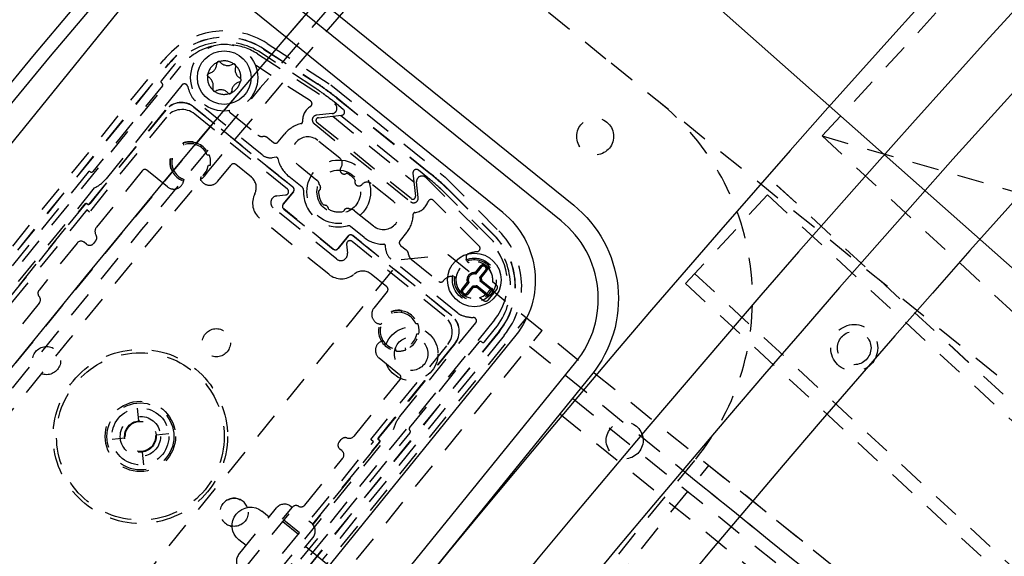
# Model space of a CAD drawing. Extents: x -7591 to -2491, y 6498 to 10061.
# Tile 20 of 125: x -7008 to -6861, y 8473 to 8553. Entities that reach past the tile are written whole.
import ezdxf

# ---------------------------------------------------------------- set-up
doc = ezdxf.new("R2010")
doc.units = 0
doc.header["$MEASUREMENT"] = 0
doc.linetypes.add('HIDDEN', pattern=[7, 4, -3])
doc.layers.get('0').update_dxf_attribs({"linetype": 'CONTINUOUS'})
doc.layers.add('DIM49', color=4, linetype='CONTINUOUS')
doc.layers.add('LE_HIDDEN', color=7, linetype='CONTINUOUS')
doc.layers.add('LE_ALL', color=7, linetype='CONTINUOUS', lineweight=50)

# ---------------------------------------------------------------- blocks, each defined once
blk = doc.blocks.new('_D5', base_point=(-6956.76, 8601.72))
at = {"layer": 'DIM49', "color": 1}
blk.add_line((-6919.37, 8568.53), (-6489.34, 8186.82), dxfattribs=at)

msp = doc.modelspace()

# ---------------------------------------------------------------- linework, layer by layer
for p, q in [((-6936, 8524.14), (-7004.78, 8579.83)), ((-6982.52, 8567.6), (-7063.7, 8467.35))]:
    msp.add_line(p, q)
for points in [[(-3319.19, 8334.81, 0.111006), (-4057.65, 9007.3, 0.000315), (-4060.15, 9008.72, 0.005079), (-4100.61, 9031.15, 0.000315), (-4103.13, 9032.51, 0.252871), (-6267.97, 9031.15, 0.005079), (-6308.43, 9008.72, 0.111325), (-7049.39, 8334.81)], [(-6982.88, 8571.76), (-6925.45, 8525.25, -0.414214), (-6922.79, 8499.93), (-6985.09, 8422.99, -0.414214), (-7010.41, 8420.33), (-7067.84, 8466.84)], [(-7066.03, 8469.23), (-7008.52, 8422.67, 0.414214), (-6987.42, 8424.88), (-6925.12, 8501.82, 0.414214), (-6927.34, 8522.92), (-6984.85, 8569.49)], [(-6936, 8524.14, -0.414214), (-6934.08, 8505.86), (-6993.23, 8432.8, -0.414214), (-7011.52, 8430.88)]]:
    msp.add_lwpolyline(points, format="xyb")
for centre in [(-6977.58, 8544.3), (-6940.27, 8514.09)]:
    msp.add_circle(centre, 4)
for radius, start, end in [(2396.87, 31.73211, 148.26789), (2391.87, 31.73211, 148.26789), (2372, 31.75, 148.25), (2370, 31.79835, 148.20165), (2345, 32.74999, 147.24999), (2266.16, 35.00882, 144.99118), (2258.06, 35.00886, 144.99114), (2247.11, 35.0089, 144.9911), (2040, 31.79835, 148.20165), (2025, 129.25, 147.25)]:
    msp.add_arc((-5184.29, 7028.43), radius, start, end)
at = {"layer": 'LE_ALL'}
msp.add_arc((-5184.29, 7028.43), 2000, 90, 148.25, dxfattribs=at)
at = {"layer": 'LE_HIDDEN', "color": 1, "linetype": 'HIDDEN'}
for p, q in [((-6920.64, 8547.08), (-6969.79, 8586.89)), ((-6971.7, 8548.57), (-6963.66, 8543.36)), ((-6971.68, 8548.6), (-6963.64, 8543.39)), ((-7044.35, 8475.63), (-6986.6, 8546.95)), ((-6972.59, 8547.84), (-6961.12, 8540.39)), ((-6964.04, 8542.77), (-6972.08, 8547.99)), ((-6964.04, 8542.77), (-6972.08, 8547.99)), ((-6835.15, 8477.86), (-6920.64, 8547.08)), ((-7043.62, 8475.04), (-6985.87, 8546.36)), ((-7043.59, 8475.02), (-6985.84, 8546.33)), ((-7042.91, 8473.31), (-6984.03, 8546.03)), ((-6985.29, 8545.89), (-6986.95, 8543.85)), ((-6985.29, 8545.89), (-6986.95, 8543.85)), ((-6964.71, 8540.82), (-6972.77, 8546.05)), ((-6986.8, 8543.08), (-6997.18, 8530.26)), ((-6986.8, 8543.08), (-6997.18, 8530.26)), ((-6983.89, 8543.17), (-6995.2, 8529.21)), ((-6986.91, 8543.5), (-6986.84, 8543.43)), ((-6986.91, 8543.5), (-6986.84, 8543.43)), ((-6971.91, 8532.76), (-6981.9, 8540.85)), ((-6960.78, 8541.24), (-6960.75, 8541.27)), ((-6960.78, 8541.24), (-6946.76, 8529.89)), ((-6960.75, 8541.27), (-6946.73, 8529.92)), ((-6997.67, 8525.44), (-6986.31, 8539.47)), ((-6986.3, 8539.46), (-6997.67, 8525.41)), ((-6969.48, 8529.67), (-6982.11, 8539.9)), ((-6982.09, 8539.91), (-6967.33, 8527.96)), ((-6959.81, 8539.56), (-6961.2, 8540.69)), ((-6959.81, 8539.56), (-6961.2, 8540.69)), ((-6986.2, 8538.42), (-6997.69, 8524.23)), ((-6968.16, 8527.66), (-6981.98, 8538.86)), ((-6976.68, 8539.07), (-6972.55, 8535.73)), ((-6961.47, 8538.93), (-6963.82, 8538.68)), ((-6963.53, 8538.31), (-6960.07, 8538.67)), ((-6963.53, 8538.31), (-6960.07, 8538.67)), ((-6961.4, 8538.53), (-6949.28, 8528.72)), ((-6960.18, 8538.66), (-6949.41, 8529.93)), ((-6964.18, 8537.44), (-6949.77, 8525.77)), ((-6949.7, 8526.23), (-6963.74, 8537.6)), ((-6949.7, 8526.23), (-6963.74, 8537.6)), ((-6971.07, 8535.29), (-6970.23, 8534.62)), ((-6969.53, 8534.69), (-6968.55, 8535.9)), ((-6888.39, 8535.59), (-6673.65, 8473.27)), ((-6888.39, 8535.59), (-6673.65, 8473.27)), ((-6983.71, 8534.54), (-6983.67, 8534.23)), ((-6982.18, 8534.39), (-6982.21, 8534.7)), ((-6960.33, 8532.26), (-6963.62, 8534.92)), ((-6985.36, 8532.15), (-6985.67, 8532.12)), ((-6979.79, 8532.73), (-6980.1, 8532.7)), ((-6969.83, 8532.4), (-6970.43, 8532.33)), ((-6985.51, 8530.62), (-6985.2, 8530.66)), ((-6979.94, 8531.21), (-6979.63, 8531.24)), ((-6978.56, 8528.78), (-6976.56, 8531.25)), ((-6973.53, 8529.44), (-6975.86, 8531.33)), ((-6966.57, 8531.27), (-6963.75, 8528.99)), ((-6997.89, 8530.18), (-7030.3, 8490.16)), ((-6997.89, 8530.18), (-7030.3, 8490.16)), ((-6989.8, 8530.39), (-6996.63, 8521.97)), ((-6986.05, 8528), (-6989.1, 8530.47)), ((-6969.48, 8529.67), (-6968.7, 8529.05)), ((-6965.93, 8527.92), (-6967.96, 8529.56)), ((-6949.42, 8530.05), (-6949.05, 8526.58)), ((-6949.42, 8530.05), (-6949.05, 8526.58)), ((-6947.21, 8529.36), (-6948.61, 8530.49)), ((-6947.21, 8529.36), (-6948.61, 8530.49)), ((-6947.52, 8529.38), (-6937.85, 8519.71)), ((-6946.76, 8529.89), (-6946.73, 8529.92)), ((-6996.96, 8527.83), (-7027.8, 8489.75)), ((-6983.64, 8528.81), (-6983.69, 8528.67)), ((-6981.01, 8528.95), (-6981.09, 8529.08)), ((-6967.34, 8527.95), (-6968.7, 8529.05)), ((-6952.35, 8525.8), (-6955.64, 8528.46)), ((-6948.63, 8526.38), (-6948.88, 8528.73)), ((-6908.76, 8513.56), (-6895.18, 8528.25)), ((-6908.76, 8513.56), (-6895.18, 8528.25)), ((-6748.32, 8392.49), (-6895.18, 8528.25)), ((-6748.31, 8392.49), (-6895.18, 8528.25)), ((-6969.74, 8526.64), (-6968.42, 8526.78)), ((-6967.26, 8527.26), (-6968.77, 8525.4)), ((-6968.76, 8525.39), (-6967.25, 8527.25)), ((-6937.81, 8520.24), (-6944.58, 8527.01)), ((-6937.81, 8520.24), (-6944.58, 8527.01)), ((-6944.09, 8527.51), (-6937.32, 8520.73)), ((-6944.07, 8527.53), (-6937.29, 8520.76)), ((-6749.67, 8391.02), (-6896.54, 8526.78)), ((-6749.67, 8391.02), (-6896.54, 8526.78)), ((-7025.75, 8491.56), (-6998.31, 8525.45)), ((-6998.31, 8525.42), (-7025.72, 8491.57)), ((-6998.03, 8525.48), (-6997.95, 8525.41)), ((-6997.95, 8525.38), (-6998.03, 8525.45)), ((-6960.8, 8517.21), (-6970.26, 8524.87)), ((-6961.31, 8518.71), (-6968.69, 8524.69)), ((-6939.56, 8519.16), (-6946.35, 8525.95)), ((-6998.08, 8524.55), (-7024.82, 8491.52)), ((-6997.69, 8524.23), (-6998.08, 8524.55)), ((-6961.98, 8514.94), (-6972.24, 8523.25)), ((-6968.7, 8524.67), (-6961.32, 8518.7)), ((-6958.13, 8524.43), (-6955.31, 8522.15)), ((-6956.69, 8520.44), (-6958.72, 8522.08)), ((-6959.09, 8520.65), (-6960.6, 8518.78)), ((-6960.59, 8518.77), (-6959.08, 8520.64)), ((-6957.04, 8519.61), (-6958.4, 8520.71)), ((-6958.39, 8520.72), (-6943.63, 8508.76)), ((-6950.37, 8521.17), (-6951.34, 8519.97)), ((-6999.51, 8519.6), (-7005.19, 8512.59)), ((-6998.12, 8519.43), (-6998.46, 8519.71)), ((-6996.75, 8519.93), (-6997.06, 8519.54)), ((-6959.32, 8519.41), (-6959.18, 8518.09)), ((-6944.68, 8508.65), (-6958.51, 8519.85)), ((-6957.04, 8519.61), (-6956.27, 8518.97)), ((-6943.64, 8508.75), (-6956.27, 8518.97)), ((-6953.47, 8518.6), (-6953.52, 8519.2)), ((-6951.27, 8519.26), (-6950.44, 8518.59)), ((-6942.75, 8509.15), (-6952.73, 8517.23)), ((-6949.7, 8517.22), (-6945.58, 8513.88)), ((-6941.35, 8516.88), (-6941.41, 8517.06)), ((-6941.35, 8516.88), (-6941.41, 8517.06)), ((-6939.39, 8516.14), (-6940.16, 8515.19)), ((-6939.23, 8516.01), (-6940.08, 8514.97)), ((-6953.32, 8513.08), (-6955.65, 8514.96)), ((-6943.41, 8514.59), (-6943.23, 8514.56)), ((-6943.41, 8514.59), (-6943.23, 8514.56)), ((-6940.16, 8515.19), (-6940.08, 8514.97)), ((-6939.46, 8514.47), (-6938.61, 8515.51)), ((-6939.23, 8514.43), (-6939.46, 8514.47)), ((-6939.23, 8514.43), (-6938.46, 8515.38)), ((-6760.53, 8379.27), (-6907.4, 8515.03)), ((-6760.53, 8379.27), (-6907.4, 8515.03)), ((-6941.32, 8513.75), (-6942.09, 8512.8)), ((-6941.09, 8513.72), (-6941.94, 8512.67)), ((-6941.32, 8513.75), (-6941.09, 8513.72)), ((-6941.32, 8512.17), (-6940.47, 8513.21)), ((-6941.16, 8512.04), (-6940.39, 8513)), ((-6940.39, 8513), (-6940.47, 8513.21)), ((-6939.94, 8513.05), (-6939.9, 8513.27)), ((-6939.94, 8513.05), (-6938.24, 8511.67)), ((-6939.9, 8513.27), (-6938.12, 8511.83)), ((-6939.18, 8513.98), (-6939.4, 8513.9)), ((-6937.61, 8512.45), (-6939.4, 8513.9)), ((-6937.49, 8512.61), (-6939.18, 8513.98)), ((-6937, 8513.37), (-6937.54, 8513.81)), ((-6937.09, 8513.44), (-6937.54, 8513.81)), ((-6761.89, 8377.8), (-6908.76, 8513.56)), ((-6761.89, 8377.8), (-6908.76, 8513.56)), ((-6953.25, 8512.37), (-6955.25, 8509.9)), ((-6939.43, 8511.48), (-6938.89, 8511.04)), ((-6939.43, 8511.48), (-6938.98, 8511.11)), ((-6938.18, 8511.11), (-6936.93, 8512.67)), ((-7005.15, 8510.65), (-7012.7, 8501.32)), ((-6952.62, 8509.37), (-6952.59, 8509.06)), ((-6951.1, 8509.22), (-6951.13, 8509.52)), ((-6937.24, 8508.14), (-6996.13, 8435.42)), ((-6995.42, 8430.71), (-6932.49, 8508.43)), ((-6995.42, 8430.71), (-6932.49, 8508.43)), ((-6954.43, 8507.49), (-6954.57, 8507.54)), ((-6951.37, 8493.71), (-6940.06, 8507.68)), ((-6948.7, 8507.56), (-6949.01, 8507.53)), ((-6936.57, 8506.43), (-6994.32, 8435.12)), ((-6936.54, 8506.41), (-6994.29, 8435.1)), ((-6993.09, 8428.83), (-6930.16, 8506.54)), ((-6993.09, 8428.83), (-6930.16, 8506.54)), ((-6935.81, 8505.82), (-6962.95, 8472.3)), ((-6948.85, 8506.04), (-6948.55, 8506.07)), ((-6938.77, 8504.83), (-6937.11, 8506.87)), ((-6938.77, 8504.83), (-6937.11, 8506.87)), ((-6955.72, 8490.25), (-6944.24, 8504.43)), ((-6954.57, 8490.51), (-6943.2, 8504.56)), ((-6943.18, 8504.54), (-6954.54, 8490.52)), ((-6954.29, 8504.87), (-6954.17, 8504.94)), ((-6949.93, 8492), (-6939.55, 8504.82)), ((-6949.93, 8492), (-6939.55, 8504.82)), ((-6939.2, 8504.86), (-6939.12, 8504.79)), ((-6939.2, 8504.86), (-6939.12, 8504.79)), ((-6932.04, 8504.21), (-6757.96, 8363.24)), ((-6932.04, 8504.21), (-6757.96, 8363.24)), ((-6952.03, 8503.8), (-6952, 8503.49)), ((-6950.51, 8503.64), (-6950.54, 8503.95)), ((-6951.41, 8499.95), (-6954.46, 8502.42)), ((-6958.16, 8490.82), (-6951.33, 8499.24)), ((-6990.32, 8493.06), (-6990.52, 8494.95)), ((-6987.74, 8490.97), (-6985.85, 8491.17)), ((-6983.19, 8453.63), (-6952.36, 8491.71)), ((-6982.27, 8451.27), (-6949.86, 8491.29)), ((-6982.27, 8451.27), (-6949.86, 8491.29)), ((-6992.41, 8490.48), (-6994.3, 8490.28)), ((-6982.08, 8456.91), (-6955.33, 8489.93)), ((-6964.38, 8477.61), (-6954.43, 8489.89)), ((-6954.4, 8489.89), (-6964.36, 8477.59)), ((-6960.44, 8489.89), (-6960.12, 8490.28)), ((-6955.33, 8489.93), (-6955.72, 8490.25)), ((-6954.46, 8490.17), (-6954.54, 8490.23)), ((-6954.51, 8490.23), (-6954.43, 8490.17)), ((-6989.83, 8488.39), (-6989.63, 8486.5)), ((-6959.99, 8488.56), (-6960.33, 8488.83)), ((-6965.55, 8480.49), (-6959.88, 8487.5)), ((-6907.18, 8484.07), (-6740.09, 8348.77)), ((-6975.42, 8473.07), (-6969.76, 8480.06)), ((-6974.81, 8470.65), (-6967.26, 8479.97)), ((-6970.86, 8478.7), (-6971.95, 8479.58)), ((-6968.87, 8478.39), (-6967.46, 8480.13)), ((-6967.46, 8480.13), (-6967.65, 8480.29)), ((-6968.84, 8478.03), (-6966.5, 8476.14)), ((-6966.34, 8476.34), (-6968.67, 8478.23)), ((-6964.54, 8477.77), (-6964.93, 8478.08)), ((-6974.32, 8474.43), (-6975.41, 8475.31)), ((-6969.98, 8468.66), (-6964.32, 8475.66)), ((-6965.42, 8474.3), (-6944.46, 8457.33))]:
    msp.add_line(p, q, dxfattribs=at)
for points in [[(-5186.29, 9150.43, 0.172955), (-6528.44, 8670.42), (-6468.33, 8596.86, 0.078205), (-6887.99, 8126.67), (-7153.76, 8297.61, -0.254675), (-5186.29, 9371.43)], [(-7153.76, 8297.61, -0.254675), (-5186.29, 9371.43), (-5186.29, 9290.43), (-5204.29, 9290.43)], [(-5186.29, 9150.43, 0.172955), (-6528.44, 8670.42), (-6468.33, 8596.86, 0.078205), (-6887.99, 8126.67), (-7155.44, 8298.7)], [(-6983.02, 8542.98, 0.079373), (-6982.34, 8541.35, 0.08392), (-6981.9, 8540.85)], [(-6961.2, 8540.69, 0.006695), (-6963.13, 8542.14, 0.01393), (-6964.04, 8542.77)], [(-6960.75, 8541.27, 0.006687), (-6962.69, 8542.73, 0.01393), (-6963.64, 8543.39)], [(-6936.35, 8451.4), (-6907.25, 8487.35, 0.414214), (-6912.86, 8540.79)], [(-6944.58, 8527.01, 0.01393), (-6945.39, 8527.78, 0.006695), (-6947.21, 8529.36)], [(-6944.07, 8527.53, 0.01393), (-6944.9, 8528.33, 0.006687), (-6946.73, 8529.92)], [(-6963.5, 8527.37, 0.519123), (-6963.39, 8528.34, 0.191583), (-6963.75, 8528.99)], [(-6958.13, 8524.43, 0.191583), (-6958.83, 8524.65, 0.519123), (-6959.76, 8524.34)], [(-6942.75, 8509.15, 0.08392), (-6942.17, 8508.82, 0.079373), (-6940.44, 8508.49)]]:
    msp.add_lwpolyline(points, format="xyb", dxfattribs=at)
for points in [[(-6820.51, 8609.03), (-6673.65, 8473.27), (-6741.53, 8399.83), (-6888.39, 8535.59), (-6820.51, 8609.03)], [(-6820.51, 8609.03), (-6673.65, 8473.27), (-6741.53, 8399.83), (-6888.39, 8535.59), (-6820.51, 8609.03)], [(-6971.16, 8549.39), (-6961.69, 8543.23), (-6944.62, 8529.42), (-6936.63, 8521.42)], [(-6998.31, 8525.45), (-6998.3, 8525.46), (-6998.29, 8525.47), (-6998.28, 8525.48), (-6998.27, 8525.49), (-6998.25, 8525.5), (-6998.24, 8525.5), (-6998.22, 8525.51), (-6998.21, 8525.51), (-6998.19, 8525.52), (-6998.18, 8525.52), (-6998.16, 8525.52), (-6998.15, 8525.52), (-6998.13, 8525.52), (-6998.12, 8525.52), (-6998.1, 8525.51), (-6998.09, 8525.51), (-6998.07, 8525.5), (-6998.06, 8525.49), (-6998.04, 8525.49), (-6998.03, 8525.48)], [(-6998.03, 8525.45), (-6998.04, 8525.46), (-6998.05, 8525.46), (-6998.07, 8525.47), (-6998.08, 8525.48), (-6998.1, 8525.48), (-6998.11, 8525.49), (-6998.13, 8525.49), (-6998.14, 8525.49), (-6998.16, 8525.49), (-6998.18, 8525.49), (-6998.19, 8525.49), (-6998.21, 8525.48), (-6998.22, 8525.48), (-6998.24, 8525.47), (-6998.25, 8525.47), (-6998.26, 8525.46), (-6998.28, 8525.45), (-6998.29, 8525.44), (-6998.3, 8525.43), (-6998.31, 8525.42)], [(-6997.95, 8525.41), (-6997.94, 8525.4), (-6997.93, 8525.4), (-6997.91, 8525.39), (-6997.9, 8525.38), (-6997.88, 8525.38), (-6997.87, 8525.37), (-6997.85, 8525.37), (-6997.84, 8525.37), (-6997.82, 8525.37), (-6997.81, 8525.37), (-6997.79, 8525.37), (-6997.78, 8525.38), (-6997.76, 8525.38), (-6997.75, 8525.39), (-6997.73, 8525.39), (-6997.72, 8525.4), (-6997.71, 8525.41), (-6997.69, 8525.42), (-6997.68, 8525.43), (-6997.67, 8525.44)], [(-6997.67, 8525.41), (-6997.68, 8525.4), (-6997.69, 8525.39), (-6997.7, 8525.38), (-6997.72, 8525.37), (-6997.73, 8525.36), (-6997.74, 8525.36), (-6997.76, 8525.35), (-6997.77, 8525.34), (-6997.79, 8525.34), (-6997.8, 8525.34), (-6997.82, 8525.34), (-6997.84, 8525.34), (-6997.85, 8525.34), (-6997.87, 8525.34), (-6997.88, 8525.35), (-6997.9, 8525.35), (-6997.91, 8525.36), (-6997.92, 8525.36), (-6997.94, 8525.37), (-6997.95, 8525.38)], [(-6741.35, 8347.21), (-6797.99, 8277.27), (-6805.02, 8276.53), (-7007.08, 8440.15), (-7007.82, 8447.19), (-6951.18, 8517.13), (-6944.15, 8517.87), (-6742.09, 8354.25), (-6741.35, 8347.21)], [(-6741.35, 8347.21), (-6797.99, 8277.27), (-6805.02, 8276.53), (-7007.08, 8440.15), (-7007.82, 8447.19), (-6951.18, 8517.13), (-6944.15, 8517.87), (-6742.09, 8354.25), (-6741.35, 8347.21)], [(-6925.62, 8496.43), (-6847.91, 8433.5), (-6904.55, 8363.56), (-6982.26, 8426.49)], [(-6927.51, 8494.1), (-6852.13, 8433.06), (-6904.99, 8367.78), (-6980.37, 8428.82)], [(-6954.54, 8490.23), (-6954.55, 8490.24), (-6954.56, 8490.25), (-6954.57, 8490.26), (-6954.58, 8490.28), (-6954.59, 8490.29), (-6954.6, 8490.31), (-6954.6, 8490.32), (-6954.61, 8490.33), (-6954.61, 8490.35), (-6954.62, 8490.37), (-6954.62, 8490.38), (-6954.62, 8490.4), (-6954.61, 8490.41), (-6954.61, 8490.43), (-6954.61, 8490.44), (-6954.6, 8490.46), (-6954.6, 8490.47), (-6954.59, 8490.49), (-6954.58, 8490.5), (-6954.57, 8490.51)], [(-6954.54, 8490.52), (-6954.55, 8490.5), (-6954.56, 8490.49), (-6954.57, 8490.48), (-6954.57, 8490.46), (-6954.58, 8490.45), (-6954.58, 8490.43), (-6954.58, 8490.42), (-6954.59, 8490.4), (-6954.59, 8490.38), (-6954.58, 8490.37), (-6954.58, 8490.35), (-6954.58, 8490.34), (-6954.57, 8490.32), (-6954.57, 8490.31), (-6954.56, 8490.29), (-6954.55, 8490.28), (-6954.54, 8490.27), (-6954.53, 8490.26), (-6954.52, 8490.24), (-6954.51, 8490.23)], [(-6954.43, 8489.89), (-6954.43, 8489.9), (-6954.42, 8489.91), (-6954.41, 8489.93), (-6954.4, 8489.94), (-6954.4, 8489.96), (-6954.39, 8489.97), (-6954.39, 8489.99), (-6954.39, 8490), (-6954.39, 8490.02), (-6954.39, 8490.03), (-6954.39, 8490.05), (-6954.4, 8490.06), (-6954.4, 8490.08), (-6954.41, 8490.09), (-6954.41, 8490.11), (-6954.42, 8490.12), (-6954.43, 8490.13), (-6954.44, 8490.15), (-6954.45, 8490.16), (-6954.46, 8490.17)], [(-6954.43, 8490.17), (-6954.42, 8490.16), (-6954.41, 8490.15), (-6954.4, 8490.14), (-6954.39, 8490.12), (-6954.38, 8490.11), (-6954.38, 8490.1), (-6954.37, 8490.08), (-6954.37, 8490.07), (-6954.36, 8490.05), (-6954.36, 8490.04), (-6954.36, 8490.02), (-6954.36, 8490.01), (-6954.36, 8489.99), (-6954.36, 8489.97), (-6954.37, 8489.96), (-6954.37, 8489.94), (-6954.38, 8489.93), (-6954.39, 8489.92), (-6954.39, 8489.9), (-6954.4, 8489.89)], [(-6815.92, 8414.03), (-6814.03, 8416.36), (-6736.31, 8353.43), (-6801.13, 8273.38), (-6968.22, 8408.69), (-6905.29, 8486.4), (-6738.2, 8351.1)], [(-6975.77, 8479.14), (-6975.39, 8479.53), (-6974.95, 8479.83), (-6974.46, 8480.04), (-6973.94, 8480.16), (-6973.4, 8480.16), (-6972.88, 8480.07), (-6972.39, 8479.87), (-6971.95, 8479.58)], [(-6975.41, 8475.31), (-6975.78, 8475.68), (-6976.08, 8476.12), (-6976.28, 8476.61), (-6976.38, 8477.14), (-6976.38, 8477.67), (-6976.28, 8478.2), (-6976.07, 8478.68), (-6975.77, 8479.14)]]:
    msp.add_lwpolyline(points, dxfattribs=at)
for centre, radius in [((-6977.58, 8544.3), 5), ((-6922.25, 8535.52), 2.75), ((-6960.5, 8527.25), 4.75), ((-6960.5, 8527.25), 3.25), ((-6940.27, 8514.09), 3.25), ((-6949.7, 8503.07), 4), ((-6949.7, 8503.07), 4), ((-6883.61, 8503.94), 3.5), ((-6883.61, 8503.94), 3.5), ((-6978.75, 8504.72), 2.1), ((-6978.75, 8504.72), 2.1), ((-6883.61, 8503.94), 2.5), ((-6883.61, 8503.94), 2.5), ((-7004.07, 8502.05), 2.1), ((-7004.07, 8502.05), 2.1), ((-6949.7, 8503.07), 2.5), ((-6949.7, 8503.07), 2.5), ((-6990.08, 8490.73), 13), ((-6990.08, 8490.73), 12.5), ((-6990.08, 8490.73), 5.25), ((-6990.08, 8490.73), 5), ((-6990.08, 8490.73), 4.25), ((-6990.08, 8490.73), 3), ((-6990.08, 8490.73), 2.35), ((-6990.08, 8490.73), 2.25), ((-6917.85, 8490.14), 2.75), ((-6976.09, 8479.4), 2.1)]:
    msp.add_circle(centre, radius, dxfattribs=at)
for centre, radius, start, end in [((-5184.29, 7028.43), 2341, 129.21896, 146.20105), ((-5184.29, 7028.43), 2341, 129.21896, 146.20105), ((-5184.29, 7028.43), 2345, 129.69018, 147.25), ((-5184.29, 7028.43), 2025, 129.25, 147.25), ((-6977.52, 8539.6), 11.67, 57, 141.0069), ((-6977.52, 8539.6), 10.73, 57, 141), ((-6977.52, 8539.6), 10.7, 57, 141), ((-6977.52, 8539.6), 10, 57, 141), ((-6977.52, 8539.6), 10, 57, 141), ((-6977.3, 8540.58), 8.65, 102.7558, 141), ((-6977.3, 8540.58), 8.65, 57, 85.5737), ((-6977.58, 8544.3), 2.5, 55.0655, 106.9345), ((-6977.58, 8544.3), 2.5, 115.0655, 166.9345), ((-6980.18, 8546.41), 1.5, -77.7162, -0.2838), ((-6978.38, 8546.4), 0.3, 42.2838, 179.7162), ((-6977.58, 8544.3), 2.5, 106.9345, 115.0655), ((-6977.05, 8547.61), 1.5, -137.7162, -60.2838), ((-6976.16, 8546.05), 0.3, -17.7162, 119.7162), ((-6977.58, 8544.3), 2.5, 46.9345, 55.0655), ((-6974.45, 8545.5), 1.5, 162.2838, -120.2838), ((-6977.58, 8544.3), 2.5, -4.9345, 46.9345), ((-6973.04, 8545.63), 0.5, 57, 76.4488), ((-6986.76, 8543.69), 0.25, 141, -129), ((-6986.76, 8543.69), 0.25, 141, -129), ((-6979.8, 8544.65), 0.3, 102.2838, -120.2838), ((-6977.58, 8544.3), 2.5, 175.0655, -133.0655), ((-6977.58, 8544.3), 2.5, 166.9345, 175.0655), ((-6980.71, 8543.1), 1.5, -17.7162, 59.7162), ((-6975.35, 8543.95), 0.3, -77.7162, 59.7162), ((-6986.99, 8543.24), 0.25, -39, 51), ((-6986.99, 8543.24), 0.25, -39, 51), ((-6983.51, 8542.86), 0.5, 13.659, 141), ((-6978.99, 8542.55), 0.3, 162.2838, -60.2838), ((-6977.58, 8544.3), 2.5, -133.0655, -124.9345), ((-6978.1, 8540.99), 1.5, 42.2838, 119.7162), ((-6977.58, 8544.3), 2.5, -64.9345, -13.0655), ((-6974.97, 8542.19), 1.5, 102.2838, 179.7162), ((-6974.94, 8526), 20, 53.8077, 57), ((-6974.94, 8526), 20.7, 53.8077, 57), ((-7016.27, 8469.5), 90.7, 52.2754, 53.8077), ((-6977.58, 8544.3), 2.5, -124.9345, -73.0655), ((-6976.77, 8542.2), 0.3, -137.7162, -0.2838), ((-6977.58, 8544.3), 2.5, -73.0655, -64.9345), ((-7016.27, 8469.5), 90, 52.2733, 53.8077), ((-6983.98, 8537.58), 3, 51, 141), ((-6983.98, 8537.58), 2.98, 51, 141), ((-6983.87, 8536.53), 3, 51, 141), ((-6963.49, 8537.91), 2.4, 120.9369, -175.0152), ((-6964.98, 8540.4), 0.5, -59.0632, 57.0001), ((-6961.56, 8539.72), 0.8, -84, 57), ((-6960.12, 8539.17), 0.5, -83.9999, 51), ((-6960.12, 8539.17), 0.5, -84, 51), ((-6976.37, 8539.46), 0.5, -167.9393, -129), ((-6963.74, 8537.99), 0.7, 96, -129), ((-6963.49, 8537.91), 0.4, 95.9999, -129), ((-6963.49, 8537.91), 0.4, 96, -129), ((-6965.1, 8533.1), 4.45, 102.7513, 141), ((-6966.13, 8537.68), 0.25, -77.2488, 4.9848), ((-6971.92, 8536.5), 1, -129, -83.427), ((-6971.69, 8534.52), 1, 51, 96.573), ((-6965.1, 8533.1), 2.35, 51, -129), ((-6982.65, 8531.68), 3, 36, -24), ((-6982.65, 8531.68), 2.75, 21.8266, -9.8266), ((-6982.65, 8531.68), 3.05, 81.7649, 110.2351), ((-6969.92, 8535.01), 0.5, -129, -39), ((-6982.65, 8531.68), 3.05, 171.7649, -159.7649), ((-6982.65, 8531.68), 3.05, -8.2351, 20.2351), ((-6970.66, 8534.32), 2, -129, -83.427), ((-6969.8, 8532.15), 0.25, 11.3532, 96.573), ((-6965.1, 8533.1), 4.55, -168.6469, -129), ((-6960.96, 8531.48), 1, -37.706, 51), ((-6989.41, 8530.08), 0.5, 51, 141), ((-6976.17, 8530.94), 0.5, 51, 141), ((-6959.69, 8530.5), 0.6, 142.2939, -53.972), ((-6948.92, 8530.1), 0.5, 51, -174.0001), ((-6948.92, 8530.1), 0.5, 51, -174), ((-6997.69, 8530.03), 0.25, 51, 141), ((-6997.69, 8530.03), 0.25, 51, 141), ((-6997.38, 8530.42), 0.25, -129, -39), ((-6997.38, 8530.42), 0.25, -129, -39), ((-6999.09, 8532.35), 5, -64.8419, -39), ((-6983.92, 8528.91), 0.3, -19, 65.3552), ((-6980.83, 8529.23), 0.3, 126.6448, -149), ((-6974.79, 8527.88), 2, -27.463, 51), ((-6959.69, 8530.5), 0.6, -179.1944, -53.972), ((-6960.5, 8527.25), 3, 34.8166, 67.1834), ((-6960.5, 8527.25), 3, 34.8166, 67.1834), ((-6948.08, 8528.81), 0.8, 45, -174), ((-7005.39, 8460.69), 90, 48.1923, 49.7267), ((-7005.39, 8460.69), 90.7, 48.1923, 49.7246), ((-6985.1, 8529.16), 1.5, -129, -19), ((-6979.73, 8529.73), 1.5, -149, -39), ((-6968.47, 8527.27), 0.5, -84, 51), ((-6967.64, 8527.57), 0.487, -39, 51), ((-6967.64, 8527.57), 0.5, -39, 51), ((-6966.24, 8527.53), 0.5, -2.7504, 51), ((-6963.79, 8527.89), 0.6, -61.028, 48.7115), ((-6964.38, 8528.21), 1, 7.6181, 22.3647), ((-6957.49, 8528.72), 0.6, 155.972, -40.2939), ((-6957.49, 8528.72), 0.6, 155.972, -78.8104), ((-6956.27, 8527.69), 1, 51, 139.706), ((-6958.73, 8512.87), 20, 45, 48.1923), ((-6958.73, 8512.87), 20.7, 45, 48.1923), ((-6970.35, 8525.58), 3, 152.537, -129), ((-6969.63, 8525.64), 1, 96, -129), ((-6960.5, 8527.25), 5.25, 177.2496, -75.2496), ((-6960.5, 8527.25), 3, 177.8166, -137.8166), ((-6960.5, 8527.25), 3, 177.8166, -137.8166), ((-6949.33, 8526.31), 0.7, -129, 6), ((-6949.45, 8526.54), 0.4, -129, 6.0001), ((-6949.45, 8526.54), 0.4, -129, 6), ((-6968.38, 8525.07), 0.513, 141, -129), ((-6968.38, 8525.07), 0.5, 141, -129), ((-6962.61, 8524.65), 0.6, 0.972, 101.028), ((-6962.61, 8524.65), 0.6, 0.972, 101.028), ((-6959.19, 8524.17), 0.6, 53.2885, 163.028), ((-6953.83, 8523.97), 2.35, -129, 51), ((-6949.45, 8526.54), 2.4, -82.9848, -18.9369), ((-6946.71, 8525.6), 0.5, 44.9999, 161.0632), ((-6960.5, 8527.25), 3, -120.1834, -75.8166), ((-6960.5, 8527.25), 3, -120.1834, -75.8166), ((-6958.76, 8523.65), 1, 79.6328, 94.3819), ((-6953.83, 8523.97), 4.45, -39, -0.7513), ((-6949.13, 8523.91), 0.25, 97.0152, 179.2488), ((-6995.85, 8521.34), 1, 141, -147.7243), ((-6959.04, 8521.69), 0.5, 51, 104.7504), ((-6997.33, 8520.4), 0.75, -39, 32.2757), ((-6958.71, 8520.33), 0.5, 51, 141), ((-6958.71, 8520.33), 0.487, 51, 141), ((-6953.83, 8523.97), 4.55, -129, -89.3531), ((-6944.88, 8513.17), 10.7, -39, 45), ((-6944.88, 8513.17), 10.73, -39, 45), ((-6944.88, 8513.17), 11.67, -38.9931, 45), ((-6998.93, 8519.13), 0.75, 51, 141), ((-6997.64, 8520.02), 0.75, -129, -39), ((-6958.82, 8519.46), 0.5, 51, -174), ((-6953.77, 8519.17), 0.25, 5.427, 90.6468), ((-6950.96, 8519.65), 0.5, 141, -129), ((-6939.91, 8518.81), 0.5, -84.0234, 45), ((-6943.97, 8513.59), 8.65, -39, 45), ((-6944.88, 8513.17), 10, -39, 45), ((-6944.88, 8513.17), 10, -39, 45), ((-6960.99, 8519.1), 0.513, -129, -39), ((-6960.99, 8519.1), 0.5, -129, -39), ((-6960.18, 8517.98), 1, -129, 6), ((-6951.48, 8518.79), 2, -174.573, -129), ((-6951.07, 8517.81), 1, 5.427, 51), ((-6949.08, 8518), 1, -174.573, -129), ((-6941.01, 8517.52), 0.5, 111.7453, -175.5566), ((-6940.01, 8517.59), 1.5, -175.5566, -159), ((-6939.34, 8513.34), 5, 95.9766, 111.7454), ((-6940.27, 8514.09), 3, 36, -24), ((-6940.27, 8514.09), 2.75, -5.9443, -24), ((-6940.01, 8517.59), 1.5, -161.738, -159), ((-6941.11, 8516.97), 0.25, -159, -73.7802), ((-6941.11, 8516.97), 0.25, -159, -73.7802), ((-6940.27, 8514.09), 2.75, -5.9443, 106.2198), ((-6938.92, 8515.76), 0.6, 56.8602, 141), ((-6938.92, 8515.76), 0.4, -39, 141), ((-6938.92, 8515.76), 0.6, -39, 48.5007), ((-6960.09, 8517.27), 3, -129, -50.537), ((-6956.91, 8513.41), 2, 51, 129.463), ((-6943.65, 8513.11), 1.5, 81, 141.5109), ((-6943.65, 8513.11), 1.5, 81, 83.7427), ((-6943.27, 8514.31), 0.25, -4.2198, 81), ((-6943.27, 8514.31), 0.25, -4.2198, 81), ((-6940.27, 8514.09), 1.1, 84.0557, -162.0557), ((-6940.27, 8514.09), 0.9, 77.3878, -155.3878), ((-6940.27, 8514.09), 0.9, -12.6122, 24.6122), ((-6940.27, 8514.09), 1.1, -5.9443, 17.9443), ((-6953.64, 8512.69), 0.5, -39, 51), ((-6945.26, 8514.27), 0.5, -129, -27.4781), ((-6940.27, 8514.09), 2.75, 175.7802, -72.0557), ((-6940.27, 8514.09), 0.9, -102.6122, -65.3878), ((-6940.27, 8514.09), 1.1, -95.9443, -72.0557), ((-6937.31, 8512.98), 0.5, -39, 51), ((-7004.61, 8512.11), 0.75, 141, -138.5941), ((-7005.73, 8511.12), 0.75, -39, 41.4059), ((-6941.63, 8512.42), 0.6, 141, -134.8602), ((-6941.63, 8512.42), 0.4, 141, -39), ((-6941.63, 8512.42), 0.6, -126.5007, -39), ((-6937.87, 8512.14), 0.6, -129, -119.8517), ((-6937.87, 8512.14), 0.4, -129, -110.7864), ((-6937.87, 8512.14), 0.4, 32.7864, 51), ((-6937.87, 8512.14), 0.6, 41.8517, 51), ((-6938.57, 8511.43), 0.5, -129, -39), ((-6954.08, 8508.96), 1.5, 141, -109), ((-6951.56, 8506.51), 3, 36, -24), ((-6951.56, 8506.51), 2.75, 21.8266, -9.8266), ((-6951.56, 8506.51), 3.05, 81.7649, 110.2351), ((-6946.57, 8506.32), 3, -39, 51), ((-6945.51, 8506.43), 2.98, -39, 51), ((-6945.51, 8506.43), 3, -39, 51), ((-6954.34, 8507.78), 0.3, -109, -24.6448), ((-6951.56, 8506.51), 3.05, -8.2351, 20.2351), ((-6940.45, 8507.99), 0.5, -39, 88.341), ((-6953.52, 8503.58), 1.5, 121, -129), ((-6954.01, 8504.69), 0.3, 36.6448, 121), ((-6939.35, 8504.66), 0.25, 51, 141), ((-6939.35, 8504.66), 0.25, 51, 141), ((-6938.96, 8504.99), 0.25, -129, -39), ((-6938.96, 8504.99), 0.25, -129, -39), ((-6951.56, 8506.51), 3.05, -98.2351, -69.7649), ((-6951.72, 8499.56), 0.5, -39, 51), ((-6947.49, 8490.57), 5, 141, 166.8419), ((-6949.74, 8491.84), 0.25, 141, -129), ((-6949.74, 8491.84), 0.25, 141, -129), ((-6950.05, 8491.45), 0.25, -39, 51), ((-6950.05, 8491.45), 0.25, -39, 51), ((-6959.86, 8489.42), 0.75, 141, -129), ((-6959.54, 8489.8), 0.75, 69.7243, 141), ((-6958.94, 8491.45), 1, -110.2757, -39), ((-6960.46, 8487.97), 0.75, -39, 51), ((-6976.09, 8479.4), 2.1, 20.0315, -98.0315), ((-6968.59, 8479.12), 1.5, 51, 141), ((-6966.87, 8479.66), 0.75, 60.5941, 141), ((-6966.14, 8480.96), 0.75, -119.4059, -39), ((-6965.49, 8476.6), 1.5, -39, 51), ((-6974.26, 8472.13), 1.5, 141, -129)]:
    msp.add_arc(centre, radius, start, end, dxfattribs=at)

# ---------------------------------------------------------------- block references
at = {"layer": 'DIM49'}
msp.add_blockref('_D5', (-6956.76, 8601.72), dxfattribs=at)

doc.saveas('drawing.dxf')
